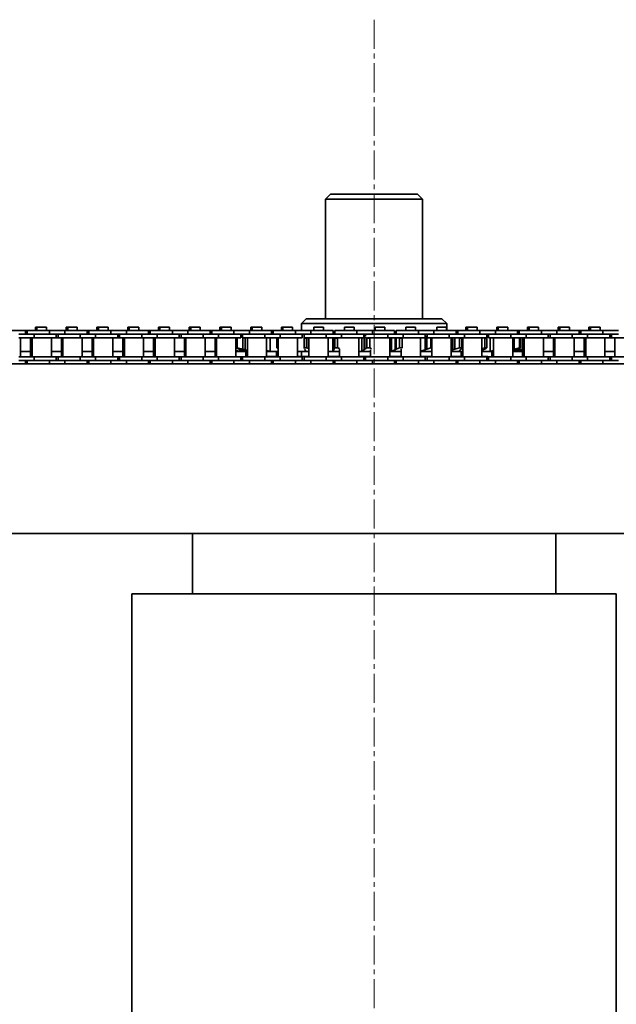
# Model space of a CAD drawing. Header units: millimetres. Extents: x 2945 to 26725, y -1082 to 16127.
# Tile 96 of 151: x 15919 to 16165, y 7487 to 7894. Entities that reach past the tile are written whole.
import ezdxf

# ---------------------------------------------------------------- set-up
doc = ezdxf.new("R2010")
doc.units = ezdxf.units.MM
doc.linetypes.add('点画线', pattern=[18, 12, -2, 2, -2])
doc.layers.add('中心线层', color=1, linetype='点画线', lineweight=18)
doc.layers.add('几何体', color=7, linetype='Continuous', lineweight=35)

msp = doc.modelspace()

# ---------------------------------------------------------------- linework, layer by layer
at = {"layer": '中心线层'}
msp.add_line((16065.254, 7893.876), (16065.254, 5124.821), dxfattribs=at)
at = {"layer": '几何体'}
for p, q in [((16047.254, 7821.852), (16045.254, 7819.852)), ((16045.254, 7819.852), (16045.254, 7770.458)), ((16058.767, 7819.852), (16045.254, 7819.852)), ((16047.254, 7821.852), (16059.416, 7821.852)), ((16085.254, 7819.852), (16058.767, 7819.852)), ((16059.416, 7821.852), (16083.254, 7821.852)), ((16085.254, 7819.852), (16083.254, 7821.852)), ((16085.254, 7770.458), (16085.254, 7819.852)), ((15925.416, 7766.94), (15925.416, 7765.565)), ((15926.041, 7766.94), (15925.416, 7766.94)), ((15926.041, 7766.94), (15926.041, 7765.565)), ((15928.021, 7766.94), (15926.041, 7766.94)), ((15930.001, 7766.94), (15928.021, 7766.94)), ((15930.001, 7765.565), (15930.001, 7766.94)), ((15938.116, 7766.94), (15938.116, 7765.565)), ((15938.741, 7766.94), (15938.116, 7766.94)), ((15938.741, 7766.94), (15938.741, 7765.565)), ((15940.721, 7766.94), (15938.741, 7766.94)), ((15942.701, 7766.94), (15940.721, 7766.94)), ((15942.701, 7765.565), (15942.701, 7766.94)), ((15950.816, 7766.94), (15950.816, 7765.565)), ((15951.441, 7766.94), (15950.816, 7766.94)), ((15951.441, 7766.94), (15951.441, 7765.565)), ((15953.421, 7766.94), (15951.441, 7766.94)), ((15955.401, 7766.94), (15953.421, 7766.94)), ((15955.401, 7765.565), (15955.401, 7766.94)), ((15963.516, 7766.94), (15963.516, 7765.565)), ((15964.141, 7766.94), (15963.516, 7766.94)), ((15964.141, 7766.94), (15964.141, 7765.565)), ((15966.121, 7766.94), (15964.141, 7766.94)), ((15968.101, 7766.94), (15966.121, 7766.94)), ((15968.101, 7765.565), (15968.101, 7766.94)), ((15976.216, 7766.94), (15976.216, 7765.565)), ((15976.841, 7766.94), (15976.216, 7766.94)), ((15976.841, 7766.94), (15976.841, 7765.565)), ((15978.821, 7766.94), (15976.841, 7766.94)), ((15980.801, 7766.94), (15978.821, 7766.94)), ((15980.801, 7765.565), (15980.801, 7766.94)), ((15988.916, 7766.94), (15988.916, 7765.565)), ((15989.541, 7766.94), (15988.916, 7766.94)), ((15989.541, 7766.94), (15989.541, 7765.565)), ((15991.521, 7766.94), (15989.541, 7766.94)), ((15993.501, 7766.94), (15991.521, 7766.94)), ((15993.501, 7765.565), (15993.501, 7766.94)), ((16001.616, 7766.94), (16001.616, 7765.565)), ((16002.241, 7766.94), (16001.616, 7766.94)), ((16002.241, 7766.94), (16002.241, 7765.565)), ((16004.221, 7766.94), (16002.241, 7766.94)), ((16006.201, 7766.94), (16004.221, 7766.94)), ((16006.201, 7765.565), (16006.201, 7766.94)), ((16014.316, 7766.94), (16014.316, 7765.565)), ((16014.941, 7766.94), (16014.316, 7766.94)), ((16014.941, 7766.94), (16014.941, 7765.565)), ((16016.921, 7766.94), (16014.941, 7766.94)), ((16018.901, 7766.94), (16016.921, 7766.94)), ((16018.901, 7765.565), (16018.901, 7766.94)), ((16027.016, 7766.94), (16027.016, 7765.565)), ((16027.641, 7766.94), (16027.016, 7766.94)), ((16027.641, 7766.94), (16027.641, 7765.565)), ((16029.621, 7766.94), (16027.641, 7766.94)), ((16031.601, 7766.94), (16029.621, 7766.94)), ((16031.601, 7765.565), (16031.601, 7766.94)), ((16037.254, 7770.458), (16035.254, 7768.458)), ((16035.254, 7768.458), (16035.254, 7765.565)), ((16095.254, 7768.458), (16035.254, 7768.458)), ((16037.254, 7770.458), (16093.254, 7770.458)), ((16040.341, 7766.94), (16040.341, 7765.565)), ((16042.321, 7766.94), (16040.341, 7766.94)), ((16044.301, 7766.94), (16042.321, 7766.94)), ((16044.301, 7765.565), (16044.301, 7766.94)), ((16053.041, 7766.94), (16053.041, 7765.565)), ((16055.021, 7766.94), (16053.041, 7766.94)), ((16057.001, 7766.94), (16055.021, 7766.94)), ((16057.001, 7765.565), (16057.001, 7766.94)), ((16065.741, 7766.94), (16065.741, 7765.565)), ((16067.721, 7766.94), (16065.741, 7766.94)), ((16069.701, 7766.94), (16067.721, 7766.94)), ((16069.701, 7765.565), (16069.701, 7766.94)), ((16078.441, 7766.94), (16078.441, 7765.565)), ((16080.421, 7766.94), (16078.441, 7766.94)), ((16082.401, 7766.94), (16080.421, 7766.94)), ((16082.401, 7765.565), (16082.401, 7766.94)), ((16091.141, 7766.94), (16091.141, 7765.565)), ((16093.121, 7766.94), (16091.141, 7766.94)), ((16095.101, 7766.94), (16093.121, 7766.94)), ((16095.254, 7768.458), (16093.254, 7770.458)), ((16095.101, 7765.565), (16095.101, 7766.94)), ((16095.254, 7765.565), (16095.254, 7768.458)), ((16103.216, 7766.94), (16103.216, 7765.565)), ((16103.841, 7766.94), (16103.216, 7766.94)), ((16103.841, 7766.94), (16103.841, 7765.565)), ((16105.821, 7766.94), (16103.841, 7766.94)), ((16107.801, 7766.94), (16105.821, 7766.94)), ((16107.801, 7765.565), (16107.801, 7766.94)), ((16115.916, 7766.94), (16115.916, 7765.565)), ((16116.541, 7766.94), (16115.916, 7766.94)), ((16116.541, 7766.94), (16116.541, 7765.565)), ((16118.521, 7766.94), (16116.541, 7766.94)), ((16120.501, 7766.94), (16118.521, 7766.94)), ((16120.501, 7765.565), (16120.501, 7766.94)), ((16128.616, 7766.94), (16128.616, 7765.565)), ((16129.241, 7766.94), (16128.616, 7766.94)), ((16129.241, 7766.94), (16129.241, 7765.565)), ((16131.221, 7766.94), (16129.241, 7766.94)), ((16133.201, 7766.94), (16131.221, 7766.94)), ((16133.201, 7765.565), (16133.201, 7766.94)), ((16141.316, 7766.94), (16141.316, 7765.565)), ((16141.941, 7766.94), (16141.316, 7766.94)), ((16141.941, 7766.94), (16141.941, 7765.565)), ((16143.921, 7766.94), (16141.941, 7766.94)), ((16145.901, 7766.94), (16143.921, 7766.94)), ((16145.901, 7765.565), (16145.901, 7766.94)), ((16154.016, 7766.94), (16154.016, 7765.565)), ((16154.641, 7766.94), (16154.016, 7766.94)), ((16154.641, 7766.94), (16154.641, 7765.565)), ((16156.621, 7766.94), (16154.641, 7766.94)), ((16158.601, 7766.94), (16156.621, 7766.94)), ((16158.601, 7765.565), (16158.601, 7766.94)), ((15921.321, 7765.565), (15912.146, 7765.565)), ((15924.846, 7764.065), (15918.496, 7764.065)), ((15921.321, 7764.065), (15921.321, 7765.565)), ((15922.021, 7765.565), (15921.321, 7765.565)), ((15922.021, 7765.565), (15922.021, 7764.065)), ((15931.196, 7765.565), (15922.021, 7765.565)), ((15924.846, 7764.065), (15924.846, 7762.565)), ((15931.196, 7764.065), (15924.846, 7764.065)), ((15931.196, 7764.065), (15924.846, 7764.065)), ((15931.196, 7765.565), (15931.196, 7764.065)), ((15937.546, 7765.565), (15931.196, 7765.565)), ((15937.546, 7764.065), (15931.196, 7764.065)), ((15934.021, 7762.565), (15934.021, 7764.065)), ((15934.721, 7764.065), (15934.721, 7762.565)), ((15937.546, 7765.565), (15937.546, 7764.065)), ((15946.721, 7765.565), (15937.546, 7765.565)), ((15943.896, 7764.065), (15937.546, 7764.065)), ((15943.896, 7764.065), (15937.546, 7764.065)), ((15943.896, 7764.065), (15943.896, 7762.565)), ((15950.246, 7764.065), (15943.896, 7764.065)), ((15946.721, 7764.065), (15946.721, 7765.565)), ((15947.421, 7765.565), (15946.721, 7765.565)), ((15947.421, 7765.565), (15947.421, 7764.065)), ((15956.596, 7765.565), (15947.421, 7765.565)), ((15950.246, 7764.065), (15950.246, 7762.565)), ((15956.596, 7764.065), (15950.246, 7764.065)), ((15956.596, 7764.065), (15950.246, 7764.065)), ((15956.596, 7765.565), (15956.596, 7764.065)), ((15962.946, 7765.565), (15956.596, 7765.565)), ((15962.946, 7764.065), (15956.596, 7764.065)), ((15959.421, 7762.565), (15959.421, 7764.065)), ((15960.121, 7764.065), (15960.121, 7762.565)), ((15962.946, 7765.565), (15962.946, 7764.065)), ((15972.121, 7765.565), (15962.946, 7765.565)), ((15969.296, 7764.065), (15962.946, 7764.065)), ((15969.296, 7764.065), (15962.946, 7764.065)), ((15969.296, 7764.065), (15969.296, 7762.565)), ((15975.646, 7764.065), (15969.296, 7764.065)), ((15972.121, 7764.065), (15972.121, 7765.565)), ((15972.821, 7765.565), (15972.121, 7765.565)), ((15972.821, 7765.565), (15972.821, 7764.065)), ((15981.996, 7765.565), (15972.821, 7765.565)), ((15975.646, 7764.065), (15975.646, 7762.565)), ((15981.996, 7764.065), (15975.646, 7764.065)), ((15981.996, 7764.065), (15975.646, 7764.065)), ((15981.996, 7765.565), (15981.996, 7764.065)), ((15988.346, 7765.565), (15981.996, 7765.565)), ((15988.346, 7764.065), (15981.996, 7764.065)), ((15984.821, 7762.565), (15984.821, 7764.065)), ((15985.521, 7764.065), (15985.521, 7762.565)), ((15988.346, 7765.565), (15988.346, 7764.065)), ((15997.521, 7765.565), (15988.346, 7765.565)), ((15994.696, 7764.065), (15988.346, 7764.065)), ((15994.696, 7764.065), (15988.346, 7764.065)), ((15994.696, 7764.065), (15994.696, 7762.565)), ((16001.046, 7764.065), (15994.696, 7764.065)), ((15997.521, 7764.065), (15997.521, 7765.565)), ((15998.221, 7765.565), (15997.521, 7765.565)), ((15998.221, 7765.565), (15998.221, 7764.065)), ((16007.396, 7765.565), (15998.221, 7765.565)), ((16001.046, 7764.065), (16001.046, 7762.565)), ((16007.396, 7764.065), (16001.046, 7764.065)), ((16007.396, 7764.065), (16001.046, 7764.065)), ((16007.396, 7765.565), (16007.396, 7764.065)), ((16013.746, 7765.565), (16007.396, 7765.565)), ((16013.746, 7764.065), (16007.396, 7764.065)), ((16010.221, 7762.565), (16010.221, 7764.065)), ((16010.61, 7764.065), (16010.221, 7763.985)), ((16010.221, 7763.191), (16010.414, 7763.253)), ((16011.029, 7762.99), (16010.221, 7762.808)), ((16010.414, 7763.253), (16010.921, 7763.434)), ((16010.921, 7764.065), (16010.921, 7762.565)), ((16013.746, 7765.565), (16013.746, 7764.065)), ((16022.921, 7765.565), (16013.746, 7765.565)), ((16020.096, 7764.065), (16013.746, 7764.065)), ((16020.096, 7764.065), (16013.746, 7764.065)), ((16020.096, 7764.065), (16020.096, 7762.565)), ((16026.446, 7764.065), (16020.096, 7764.065)), ((16022.921, 7764.065), (16022.921, 7765.565)), ((16023.621, 7765.565), (16022.921, 7765.565)), ((16023.621, 7765.565), (16023.621, 7764.065)), ((16032.796, 7765.565), (16023.621, 7765.565)), ((16026.446, 7764.065), (16026.446, 7762.565)), ((16032.796, 7764.065), (16026.446, 7764.065)), ((16032.796, 7764.065), (16026.446, 7764.065)), ((16032.796, 7765.565), (16032.796, 7764.065)), ((16039.146, 7765.565), (16032.796, 7765.565)), ((16039.146, 7764.065), (16032.796, 7764.065)), ((16035.621, 7762.565), (16035.621, 7764.065)), ((16036.321, 7764.065), (16036.321, 7762.565)), ((16039.146, 7765.565), (16039.146, 7764.065)), ((16048.321, 7765.565), (16039.146, 7765.565)), ((16045.496, 7764.065), (16039.146, 7764.065)), ((16045.496, 7764.065), (16039.146, 7764.065)), ((16045.496, 7764.065), (16045.496, 7762.565)), ((16051.846, 7764.065), (16045.496, 7764.065)), ((16048.321, 7764.065), (16048.321, 7765.565)), ((16049.021, 7765.565), (16049.021, 7764.065)), ((16058.196, 7765.565), (16049.021, 7765.565)), ((16051.846, 7764.065), (16051.846, 7762.565)), ((16058.196, 7764.065), (16051.846, 7764.065)), ((16058.196, 7764.065), (16051.846, 7764.065)), ((16058.196, 7765.565), (16058.196, 7764.065)), ((16064.546, 7765.565), (16058.196, 7765.565)), ((16064.546, 7764.065), (16058.196, 7764.065)), ((16061.214, 7763.253), (16060.913, 7763.444)), ((16061.021, 7762.565), (16061.021, 7764.065)), ((16061.417, 7762.99), (16061.214, 7763.253)), ((16061.214, 7763.253), (16061.214, 7757.664)), ((16062.303, 7762.478), (16061.417, 7762.99)), ((16061.417, 7762.99), (16061.417, 7757.926)), ((16061.721, 7764.065), (16061.721, 7763.321)), ((16064.546, 7765.565), (16064.546, 7764.065)), ((16073.721, 7765.565), (16064.546, 7765.565)), ((16070.896, 7764.065), (16064.546, 7764.065)), ((16070.896, 7764.065), (16064.546, 7764.065)), ((16070.896, 7764.065), (16070.896, 7762.565)), ((16077.246, 7764.065), (16070.896, 7764.065)), ((16073.721, 7764.065), (16073.721, 7765.565)), ((16074.421, 7765.565), (16074.421, 7764.065)), ((16083.596, 7765.565), (16074.421, 7765.565)), ((16077.246, 7764.065), (16077.246, 7762.565)), ((16083.596, 7764.065), (16077.246, 7764.065)), ((16083.596, 7764.065), (16077.246, 7764.065)), ((16083.596, 7765.565), (16083.596, 7764.065)), ((16089.946, 7765.565), (16083.596, 7765.565)), ((16089.946, 7764.065), (16083.596, 7764.065)), ((16086.421, 7762.565), (16086.421, 7764.065)), ((16086.99, 7762.99), (16086.421, 7763.232)), ((16086.99, 7762.99), (16086.99, 7757.926)), ((16087.121, 7764.065), (16087.121, 7762.565)), ((16089.946, 7765.565), (16089.946, 7764.065)), ((16099.121, 7765.565), (16089.946, 7765.565)), ((16096.296, 7764.065), (16089.946, 7764.065)), ((16096.296, 7764.065), (16089.946, 7764.065)), ((16096.296, 7764.065), (16096.296, 7762.565)), ((16102.646, 7764.065), (16096.296, 7764.065)), ((16099.121, 7764.065), (16099.121, 7765.565)), ((16099.821, 7765.565), (16099.121, 7765.565)), ((16099.821, 7765.565), (16099.821, 7764.065)), ((16108.996, 7765.565), (16099.821, 7765.565)), ((16102.646, 7764.065), (16102.646, 7762.565)), ((16108.996, 7764.065), (16102.646, 7764.065)), ((16108.996, 7764.065), (16102.646, 7764.065)), ((16108.996, 7765.565), (16108.996, 7764.065)), ((16115.346, 7765.565), (16108.996, 7765.565)), ((16115.346, 7764.065), (16108.996, 7764.065)), ((16111.821, 7762.565), (16111.821, 7764.065)), ((16112.521, 7764.065), (16112.521, 7762.565)), ((16115.346, 7765.565), (16115.346, 7764.065)), ((16124.521, 7765.565), (16115.346, 7765.565)), ((16121.696, 7764.065), (16115.346, 7764.065)), ((16121.696, 7764.065), (16115.346, 7764.065)), ((16121.696, 7764.065), (16121.696, 7762.565)), ((16128.046, 7764.065), (16121.696, 7764.065)), ((16124.521, 7764.065), (16124.521, 7765.565)), ((16125.221, 7765.565), (16124.521, 7765.565)), ((16125.221, 7765.565), (16125.221, 7764.065)), ((16134.396, 7765.565), (16125.221, 7765.565)), ((16128.046, 7764.065), (16128.046, 7762.565)), ((16134.396, 7764.065), (16128.046, 7764.065)), ((16134.396, 7764.065), (16128.046, 7764.065)), ((16134.396, 7765.565), (16134.396, 7764.065)), ((16140.746, 7765.565), (16134.396, 7765.565)), ((16140.746, 7764.065), (16134.396, 7764.065)), ((16137.221, 7762.565), (16137.221, 7764.065)), ((16137.921, 7764.065), (16137.921, 7762.565)), ((16140.746, 7765.565), (16140.746, 7764.065)), ((16149.921, 7765.565), (16140.746, 7765.565)), ((16147.096, 7764.065), (16140.746, 7764.065)), ((16147.096, 7764.065), (16140.746, 7764.065)), ((16147.096, 7764.065), (16147.096, 7762.565)), ((16153.446, 7764.065), (16147.096, 7764.065)), ((16149.921, 7764.065), (16149.921, 7765.565)), ((16150.621, 7765.565), (16149.921, 7765.565)), ((16150.621, 7765.565), (16150.621, 7764.065)), ((16159.796, 7765.565), (16150.621, 7765.565)), ((16153.446, 7764.065), (16153.446, 7762.565)), ((16159.796, 7764.065), (16153.446, 7764.065)), ((16159.796, 7764.065), (16153.446, 7764.065)), ((16159.796, 7765.565), (16159.796, 7764.065)), ((16166.146, 7765.565), (16159.796, 7765.565)), ((16166.146, 7764.065), (16159.796, 7764.065)), ((16162.621, 7762.565), (16162.621, 7764.065)), ((16163.321, 7764.065), (16163.321, 7762.565)), ((15924.846, 7762.565), (15918.496, 7762.565)), ((15919.296, 7754.715), (15919.296, 7762.565)), ((15923.421, 7762.565), (15923.421, 7754.715)), ((15924.046, 7762.565), (15924.046, 7754.715)), ((15934.021, 7762.565), (15924.846, 7762.565)), ((15931.996, 7754.715), (15931.996, 7762.565)), ((15934.721, 7762.565), (15934.021, 7762.565)), ((15943.896, 7762.565), (15934.721, 7762.565)), ((15936.121, 7762.565), (15936.121, 7754.715)), ((15936.746, 7762.565), (15936.746, 7754.715)), ((15950.246, 7762.565), (15943.896, 7762.565)), ((15944.696, 7754.715), (15944.696, 7762.565)), ((15948.821, 7762.565), (15948.821, 7754.715)), ((15949.446, 7762.565), (15949.446, 7754.715)), ((15959.421, 7762.565), (15950.246, 7762.565)), ((15957.396, 7754.715), (15957.396, 7762.565)), ((15960.121, 7762.565), (15959.421, 7762.565)), ((15969.296, 7762.565), (15960.121, 7762.565)), ((15961.521, 7762.565), (15961.521, 7754.715)), ((15962.146, 7762.565), (15962.146, 7754.715)), ((15975.646, 7762.565), (15969.296, 7762.565)), ((15970.096, 7754.715), (15970.096, 7762.565)), ((15974.221, 7762.565), (15974.221, 7754.715)), ((15974.846, 7762.565), (15974.846, 7754.715)), ((15984.821, 7762.565), (15975.646, 7762.565)), ((15982.796, 7754.715), (15982.796, 7762.565)), ((15985.521, 7762.565), (15984.821, 7762.565)), ((15994.696, 7762.565), (15985.521, 7762.565)), ((15986.921, 7762.565), (15986.921, 7754.715)), ((15987.546, 7762.565), (15987.546, 7754.715)), ((16001.046, 7762.565), (15994.696, 7762.565)), ((15995.496, 7754.715), (15995.496, 7762.565)), ((15999.621, 7762.565), (15999.621, 7754.715)), ((16000.246, 7762.565), (16000.246, 7754.715)), ((16010.221, 7762.565), (16001.046, 7762.565)), ((16008.196, 7754.715), (16008.196, 7762.565)), ((16008.216, 7762.478), (16008.752, 7762.478)), ((16008.216, 7758.439), (16008.216, 7762.478)), ((16009.141, 7762.565), (16008.752, 7762.478)), ((16008.752, 7762.478), (16008.752, 7758.439)), ((16020.096, 7762.565), (16010.921, 7762.565)), ((16011.029, 7762.565), (16011.029, 7757.926)), ((16012.078, 7762.565), (16012.078, 7757.664)), ((16012.946, 7762.565), (16012.946, 7754.715)), ((16026.446, 7762.565), (16020.096, 7762.565)), ((16020.896, 7754.715), (16020.896, 7762.565)), ((16022.288, 7762.565), (16022.288, 7757.006)), ((16025.155, 7762.478), (16025.646, 7762.478)), ((16025.155, 7758.439), (16025.155, 7762.478)), ((16025.646, 7762.565), (16025.646, 7754.715)), ((16035.621, 7762.565), (16026.446, 7762.565)), ((16033.596, 7754.715), (16033.596, 7762.565)), ((16045.496, 7762.565), (16036.321, 7762.565)), ((16036.383, 7762.565), (16036.383, 7758.212)), ((16036.463, 7762.478), (16037.492, 7762.478)), ((16036.463, 7758.439), (16036.463, 7762.478)), ((16037.795, 7762.565), (16037.492, 7762.478)), ((16037.492, 7762.478), (16037.492, 7758.439)), ((16038.346, 7762.565), (16038.346, 7754.715)), ((16051.846, 7762.565), (16045.496, 7762.565)), ((16046.296, 7754.715), (16046.296, 7762.565)), ((16048.176, 7762.565), (16048.176, 7757.006)), ((16048.599, 7762.565), (16048.599, 7757.926)), ((16049.028, 7762.478), (16050.14, 7762.478)), ((16049.028, 7758.439), (16049.028, 7762.478)), ((16050.14, 7762.478), (16050.14, 7758.439)), ((16061.021, 7762.565), (16051.846, 7762.565)), ((16058.996, 7754.715), (16058.996, 7762.565)), ((16060.181, 7762.565), (16060.181, 7757.006)), ((16062.303, 7762.478), (16063.448, 7762.478)), ((16062.303, 7758.439), (16062.303, 7762.478)), ((16070.896, 7762.565), (16062.566, 7762.565)), ((16063.448, 7762.478), (16063.448, 7758.439)), ((16077.246, 7762.565), (16070.896, 7762.565)), ((16071.696, 7754.715), (16071.696, 7762.565)), ((16072.407, 7762.565), (16072.407, 7757.006)), ((16073.983, 7762.565), (16073.983, 7757.664)), ((16074.404, 7762.565), (16074.404, 7757.926)), ((16075.707, 7762.478), (16076.836, 7762.478)), ((16075.707, 7758.439), (16075.707, 7762.478)), ((16076.945, 7762.572), (16076.836, 7762.478)), ((16076.836, 7762.478), (16076.836, 7758.439)), ((16086.421, 7762.565), (16077.246, 7762.565)), ((16084.396, 7754.715), (16084.396, 7762.565)), ((16086.37, 7762.565), (16086.37, 7757.664)), ((16096.296, 7762.565), (16087.121, 7762.565)), ((16088.654, 7762.478), (16088.37, 7762.565)), ((16088.654, 7762.478), (16089.146, 7762.478)), ((16088.654, 7758.439), (16088.654, 7762.478)), ((16089.146, 7762.565), (16089.146, 7754.715)), ((16102.646, 7762.565), (16096.296, 7762.565)), ((16097.096, 7754.715), (16097.096, 7762.565)), ((16097.835, 7762.565), (16097.835, 7757.664)), ((16098.627, 7762.565), (16098.627, 7757.926)), ((16100.578, 7762.478), (16100.245, 7762.565)), ((16100.578, 7762.478), (16101.529, 7762.478)), ((16100.578, 7758.439), (16100.578, 7762.478)), ((16101.529, 7762.478), (16101.529, 7758.439)), ((16101.531, 7758.408), (16101.531, 7762.508)), ((16101.846, 7762.565), (16101.846, 7754.715)), ((16111.821, 7762.565), (16102.646, 7762.565)), ((16109.796, 7754.715), (16109.796, 7762.565)), ((16110.958, 7762.478), (16110.591, 7762.565)), ((16110.958, 7762.478), (16111.756, 7762.478)), ((16110.958, 7758.439), (16110.958, 7762.478)), ((16111.618, 7762.565), (16111.756, 7762.478)), ((16111.756, 7762.478), (16111.756, 7758.439)), ((16121.696, 7762.565), (16112.521, 7762.565)), ((16113.184, 7762.565), (16113.184, 7757.006)), ((16114.546, 7762.565), (16114.546, 7754.715)), ((16128.046, 7762.565), (16121.696, 7762.565)), ((16122.496, 7754.715), (16122.496, 7762.565)), ((16123.089, 7762.565), (16123.089, 7757.926)), ((16125.361, 7762.478), (16124.973, 7762.565)), ((16125.361, 7762.478), (16125.755, 7762.478)), ((16125.361, 7758.439), (16125.361, 7762.478)), ((16125.755, 7762.478), (16125.755, 7758.439)), ((16126.571, 7762.565), (16126.571, 7757.926)), ((16127.246, 7762.565), (16127.246, 7754.715)), ((16137.221, 7762.565), (16128.046, 7762.565)), ((16135.196, 7754.715), (16135.196, 7762.565)), ((16137.921, 7762.565), (16137.221, 7762.565)), ((16147.096, 7762.565), (16137.921, 7762.565)), ((16139.321, 7762.565), (16139.321, 7754.715)), ((16139.946, 7762.565), (16139.946, 7754.715)), ((16153.446, 7762.565), (16147.096, 7762.565)), ((16147.896, 7754.715), (16147.896, 7762.565)), ((16152.021, 7762.565), (16152.021, 7754.715)), ((16152.646, 7762.565), (16152.646, 7754.715)), ((16162.621, 7762.565), (16153.446, 7762.565)), ((16160.596, 7754.715), (16160.596, 7762.565)), ((16163.321, 7762.565), (16162.621, 7762.565)), ((16172.496, 7762.565), (16163.321, 7762.565)), ((16164.721, 7762.565), (16164.721, 7754.715)), ((15924.846, 7754.715), (15918.496, 7754.715)), ((15919.296, 7756.852), (15923.421, 7756.852)), ((15924.846, 7753.215), (15924.846, 7754.715)), ((15934.021, 7754.715), (15924.846, 7754.715)), ((15931.996, 7756.852), (15936.121, 7756.852)), ((15934.021, 7753.215), (15934.021, 7754.715)), ((15934.721, 7754.715), (15934.021, 7754.715)), ((15934.721, 7754.715), (15934.721, 7753.215)), ((15943.896, 7754.715), (15934.721, 7754.715)), ((15943.896, 7753.215), (15943.896, 7754.715)), ((15950.246, 7754.715), (15943.896, 7754.715)), ((15944.696, 7756.852), (15948.821, 7756.852)), ((15950.246, 7753.215), (15950.246, 7754.715)), ((15959.421, 7754.715), (15950.246, 7754.715)), ((15957.396, 7756.852), (15961.521, 7756.852)), ((15959.421, 7753.215), (15959.421, 7754.715)), ((15960.121, 7754.715), (15959.421, 7754.715)), ((15960.121, 7754.715), (15960.121, 7753.215)), ((15969.296, 7754.715), (15960.121, 7754.715)), ((15969.296, 7753.215), (15969.296, 7754.715)), ((15975.646, 7754.715), (15969.296, 7754.715)), ((15970.096, 7756.852), (15974.221, 7756.852)), ((15975.646, 7753.215), (15975.646, 7754.715)), ((15984.821, 7754.715), (15975.646, 7754.715)), ((15982.796, 7756.852), (15986.921, 7756.852)), ((15984.821, 7753.215), (15984.821, 7754.715)), ((15985.521, 7754.715), (15984.821, 7754.715)), ((15985.521, 7754.715), (15985.521, 7753.215)), ((15994.696, 7754.715), (15985.521, 7754.715)), ((15994.696, 7753.215), (15994.696, 7754.715)), ((16001.046, 7754.715), (15994.696, 7754.715)), ((15995.496, 7756.852), (15999.621, 7756.852)), ((16001.046, 7753.215), (16001.046, 7754.715)), ((16010.221, 7754.715), (16001.046, 7754.715)), ((16008.196, 7757.385), (16009.858, 7757.006)), ((16008.196, 7756.852), (16008.754, 7756.852)), ((16008.216, 7758.439), (16008.752, 7758.439)), ((16009.592, 7757.926), (16008.216, 7758.439)), ((16008.754, 7756.852), (16008.265, 7757.006)), ((16008.752, 7758.439), (16011.029, 7757.926)), ((16010.414, 7757.664), (16009.592, 7757.926)), ((16009.858, 7757.841), (16009.858, 7757.006)), ((16010.221, 7753.215), (16010.221, 7754.715)), ((16010.921, 7754.715), (16010.221, 7754.715)), ((16012.251, 7757.006), (16010.414, 7757.664)), ((16010.61, 7756.852), (16012.596, 7756.852)), ((16010.921, 7754.715), (16010.921, 7753.215)), ((16020.096, 7754.715), (16010.921, 7754.715)), ((16011.029, 7757.926), (16012.078, 7757.664)), ((16012.078, 7757.664), (16012.946, 7757.467)), ((16012.596, 7756.852), (16012.251, 7757.006)), ((16012.321, 7756.852), (16012.321, 7754.715)), ((16012.596, 7756.852), (16012.946, 7756.852)), ((16020.096, 7753.215), (16020.096, 7754.715)), ((16026.446, 7754.715), (16020.096, 7754.715)), ((16020.896, 7757.335), (16022.288, 7757.006)), ((16020.896, 7754.852), (16025.646, 7754.852)), ((16023.091, 7756.852), (16025.646, 7756.852)), ((16025.021, 7756.852), (16025.021, 7754.852)), ((16025.155, 7758.439), (16025.646, 7758.439)), ((16025.674, 7757.926), (16025.155, 7758.439)), ((16026.446, 7753.215), (16026.446, 7754.715)), ((16035.621, 7754.715), (16026.446, 7754.715)), ((16033.596, 7754.852), (16038.346, 7754.852)), ((16035.254, 7756.852), (16035.254, 7754.852)), ((16035.621, 7753.215), (16035.621, 7754.715)), ((16036.321, 7754.715), (16036.321, 7753.215)), ((16045.496, 7754.715), (16036.321, 7754.715)), ((16036.463, 7758.439), (16037.492, 7758.439)), ((16036.483, 7758.212), (16036.463, 7758.439)), ((16036.756, 7757.664), (16036.508, 7757.926)), ((16036.869, 7757.204), (16036.756, 7757.664)), ((16036.769, 7756.852), (16036.917, 7757.006)), ((16036.917, 7757.387), (16036.917, 7757.006)), ((16037.492, 7758.439), (16038.346, 7758.192)), ((16045.496, 7753.215), (16045.496, 7754.715)), ((16051.846, 7754.715), (16045.496, 7754.715)), ((16046.296, 7754.852), (16051.046, 7754.852)), ((16047.866, 7756.852), (16048.176, 7757.006)), ((16048.176, 7757.006), (16048.621, 7757.664)), ((16048.599, 7757.926), (16049.028, 7758.439)), ((16048.621, 7757.664), (16048.599, 7757.926)), ((16049.028, 7758.439), (16050.14, 7758.439)), ((16050.14, 7758.439), (16051.046, 7758.116)), ((16051.046, 7757.98), (16051.046, 7754.715)), ((16051.846, 7753.215), (16051.846, 7754.715)), ((16061.021, 7754.715), (16051.846, 7754.715)), ((16058.996, 7754.852), (16063.746, 7754.852)), ((16059.724, 7756.852), (16060.181, 7757.006)), ((16060.181, 7757.006), (16061.214, 7757.664)), ((16061.021, 7753.215), (16061.021, 7754.715)), ((16061.214, 7757.664), (16061.417, 7757.926)), ((16061.417, 7757.926), (16062.303, 7758.439)), ((16061.721, 7754.715), (16061.721, 7753.215)), ((16070.896, 7754.715), (16061.721, 7754.715)), ((16062.303, 7758.439), (16063.448, 7758.439)), ((16063.448, 7758.439), (16064.212, 7758.062)), ((16063.746, 7757.574), (16063.746, 7754.715)), ((16070.896, 7753.215), (16070.896, 7754.715)), ((16077.246, 7754.715), (16070.896, 7754.715)), ((16071.696, 7756.852), (16071.822, 7756.852)), ((16071.696, 7754.852), (16076.446, 7754.852)), ((16071.822, 7756.852), (16072.407, 7757.006)), ((16072.407, 7757.006), (16073.983, 7757.664)), ((16073.983, 7757.664), (16074.404, 7757.926)), ((16074.404, 7757.926), (16075.707, 7758.439)), ((16075.707, 7758.439), (16076.836, 7758.439)), ((16076.446, 7757.825), (16076.446, 7754.715)), ((16076.836, 7758.439), (16076.945, 7758.344)), ((16077.246, 7753.215), (16077.246, 7754.715)), ((16086.421, 7754.715), (16077.246, 7754.715)), ((16084.321, 7757.006), (16086.37, 7757.664)), ((16084.396, 7754.852), (16089.146, 7754.852)), ((16086.37, 7757.664), (16086.99, 7757.926)), ((16086.421, 7753.215), (16086.421, 7754.715)), ((16086.99, 7757.926), (16088.654, 7758.439)), ((16087.121, 7754.715), (16087.121, 7753.215)), ((16096.296, 7754.715), (16087.121, 7754.715)), ((16088.654, 7758.439), (16089.146, 7758.439)), ((16096.296, 7753.215), (16096.296, 7754.715)), ((16102.646, 7754.715), (16096.296, 7754.715)), ((16097.096, 7757.464), (16097.835, 7757.664)), ((16097.096, 7754.852), (16101.846, 7754.852)), ((16097.835, 7757.664), (16098.627, 7757.926)), ((16098.627, 7757.926), (16100.578, 7758.439)), ((16100.789, 7757.664), (16100.237, 7757.006)), ((16100.277, 7756.852), (16101.846, 7756.852)), ((16100.578, 7758.439), (16101.529, 7758.439)), ((16101.177, 7757.926), (16100.789, 7757.664)), ((16101.529, 7758.439), (16101.177, 7757.926)), ((16101.221, 7756.852), (16101.221, 7754.852)), ((16102.646, 7753.215), (16102.646, 7754.715)), ((16111.821, 7754.715), (16102.646, 7754.715)), ((16109.796, 7758.162), (16110.958, 7758.439)), ((16110.353, 7757.664), (16109.796, 7757.34)), ((16109.796, 7754.852), (16112.254, 7754.852)), ((16110.943, 7757.926), (16110.353, 7757.664)), ((16111.756, 7758.439), (16110.943, 7757.926)), ((16110.958, 7758.439), (16111.756, 7758.439)), ((16111.821, 7753.215), (16111.821, 7754.715)), ((16112.521, 7754.585), (16112.254, 7754.852)), ((16112.382, 7756.852), (16113.184, 7757.006)), ((16112.521, 7754.715), (16112.391, 7754.715)), ((16112.521, 7754.715), (16112.521, 7753.215)), ((16121.696, 7754.715), (16112.521, 7754.715)), ((16113.184, 7757.006), (16114.546, 7757.318)), ((16113.921, 7756.852), (16113.921, 7754.715)), ((16121.696, 7753.215), (16121.696, 7754.715)), ((16128.046, 7754.715), (16121.696, 7754.715)), ((16122.496, 7757.782), (16123.089, 7757.926)), ((16123.236, 7757.664), (16122.496, 7757.435)), ((16122.496, 7756.966), (16122.678, 7757.006)), ((16122.678, 7757.006), (16125.489, 7757.664)), ((16122.678, 7757.491), (16122.678, 7757.006)), ((16122.931, 7756.852), (16123.128, 7756.852)), ((16123.089, 7757.926), (16125.361, 7758.439)), ((16123.128, 7756.852), (16123.739, 7757.006)), ((16123.128, 7756.852), (16126.621, 7756.852)), ((16124.146, 7757.926), (16123.236, 7757.664)), ((16125.992, 7757.664), (16123.501, 7757.006)), ((16123.739, 7757.006), (16126.334, 7757.664)), ((16125.755, 7758.439), (16124.146, 7757.926)), ((16125.361, 7758.439), (16125.755, 7758.439)), ((16125.489, 7758.354), (16125.489, 7757.664)), ((16125.489, 7757.664), (16126.571, 7757.926)), ((16127.005, 7757.926), (16125.992, 7757.664)), ((16126.334, 7757.664), (16127.246, 7757.894)), ((16126.334, 7757.752), (16126.334, 7757.664)), ((16126.571, 7757.926), (16127.246, 7758.085)), ((16126.621, 7757.736), (16126.621, 7754.715)), ((16127.246, 7757.991), (16127.005, 7757.926)), ((16128.046, 7753.215), (16128.046, 7754.715)), ((16137.221, 7754.715), (16128.046, 7754.715)), ((16135.196, 7756.852), (16139.321, 7756.852)), ((16137.221, 7753.215), (16137.221, 7754.715)), ((16137.921, 7754.715), (16137.221, 7754.715)), ((16137.921, 7754.715), (16137.921, 7753.215)), ((16147.096, 7754.715), (16137.921, 7754.715)), ((16147.096, 7753.215), (16147.096, 7754.715)), ((16153.446, 7754.715), (16147.096, 7754.715)), ((16147.896, 7756.852), (16152.021, 7756.852)), ((16153.446, 7753.215), (16153.446, 7754.715)), ((16162.621, 7754.715), (16153.446, 7754.715)), ((16160.596, 7756.852), (16164.721, 7756.852)), ((16162.621, 7753.215), (16162.621, 7754.715)), ((16163.321, 7754.715), (16162.621, 7754.715)), ((16163.321, 7754.715), (16163.321, 7753.215)), ((16172.496, 7754.715), (16163.321, 7754.715)), ((16845.254, 7751.852), (14399.254, 7751.852)), ((15924.846, 7753.215), (15918.496, 7753.215)), ((15921.321, 7751.852), (15921.321, 7753.215)), ((15922.021, 7753.215), (15922.021, 7751.852)), ((15931.196, 7753.215), (15924.846, 7753.215)), ((15931.196, 7753.215), (15924.846, 7753.215)), ((15937.546, 7753.215), (15931.196, 7753.215)), ((15931.196, 7751.852), (15931.196, 7753.215)), ((15943.896, 7753.215), (15937.546, 7753.215)), ((15943.896, 7753.215), (15937.546, 7753.215)), ((15937.546, 7751.852), (15937.546, 7753.215)), ((15950.246, 7753.215), (15943.896, 7753.215)), ((15946.721, 7751.852), (15946.721, 7753.215)), ((15947.421, 7753.215), (15947.421, 7751.852)), ((15956.596, 7753.215), (15950.246, 7753.215)), ((15956.596, 7753.215), (15950.246, 7753.215)), ((15962.946, 7753.215), (15956.596, 7753.215)), ((15956.596, 7751.852), (15956.596, 7753.215)), ((15969.296, 7753.215), (15962.946, 7753.215)), ((15969.296, 7753.215), (15962.946, 7753.215)), ((15962.946, 7751.852), (15962.946, 7753.215)), ((15975.646, 7753.215), (15969.296, 7753.215)), ((15972.121, 7751.852), (15972.121, 7753.215)), ((15972.821, 7753.215), (15972.821, 7751.852)), ((15981.996, 7753.215), (15975.646, 7753.215)), ((15981.996, 7753.215), (15975.646, 7753.215)), ((15988.346, 7753.215), (15981.996, 7753.215)), ((15981.996, 7751.852), (15981.996, 7753.215)), ((15994.696, 7753.215), (15988.346, 7753.215)), ((15994.696, 7753.215), (15988.346, 7753.215)), ((15988.346, 7751.852), (15988.346, 7753.215)), ((16001.046, 7753.215), (15994.696, 7753.215)), ((15997.521, 7751.852), (15997.521, 7753.215)), ((15998.221, 7753.215), (15998.221, 7751.852)), ((16007.396, 7753.215), (16001.046, 7753.215)), ((16007.396, 7753.215), (16001.046, 7753.215)), ((16013.746, 7753.215), (16007.396, 7753.215)), ((16007.396, 7751.852), (16007.396, 7753.215)), ((16020.096, 7753.215), (16013.746, 7753.215)), ((16020.096, 7753.215), (16013.746, 7753.215)), ((16013.746, 7751.852), (16013.746, 7753.215)), ((16026.446, 7753.215), (16020.096, 7753.215)), ((16022.921, 7751.852), (16022.921, 7753.215)), ((16023.621, 7753.215), (16023.621, 7751.852)), ((16032.796, 7753.215), (16026.446, 7753.215)), ((16032.796, 7753.215), (16026.446, 7753.215)), ((16039.146, 7753.215), (16032.796, 7753.215)), ((16032.796, 7751.852), (16032.796, 7753.215)), ((16045.496, 7753.215), (16039.146, 7753.215)), ((16045.496, 7753.215), (16039.146, 7753.215)), ((16039.146, 7751.852), (16039.146, 7753.215)), ((16051.846, 7753.215), (16045.496, 7753.215)), ((16048.321, 7751.852), (16048.321, 7753.215)), ((16049.021, 7753.215), (16049.021, 7751.852)), ((16058.196, 7753.215), (16051.846, 7753.215)), ((16058.196, 7753.215), (16051.846, 7753.215)), ((16064.546, 7753.215), (16058.196, 7753.215)), ((16058.196, 7751.852), (16058.196, 7753.215)), ((16070.896, 7753.215), (16064.546, 7753.215)), ((16070.896, 7753.215), (16064.546, 7753.215)), ((16064.546, 7751.852), (16064.546, 7753.215)), ((16077.246, 7753.215), (16070.896, 7753.215)), ((16073.721, 7751.852), (16073.721, 7753.215)), ((16074.421, 7753.215), (16074.421, 7751.852)), ((16083.596, 7753.215), (16077.246, 7753.215)), ((16083.596, 7753.215), (16077.246, 7753.215)), ((16089.946, 7753.215), (16083.596, 7753.215)), ((16083.596, 7751.852), (16083.596, 7753.215)), ((16096.296, 7753.215), (16089.946, 7753.215)), ((16096.296, 7753.215), (16089.946, 7753.215)), ((16089.946, 7751.852), (16089.946, 7753.215)), ((16102.646, 7753.215), (16096.296, 7753.215)), ((16099.121, 7751.852), (16099.121, 7753.215)), ((16099.821, 7753.215), (16099.821, 7751.852)), ((16108.996, 7753.215), (16102.646, 7753.215)), ((16108.996, 7753.215), (16102.646, 7753.215)), ((16115.346, 7753.215), (16108.996, 7753.215)), ((16108.996, 7751.852), (16108.996, 7753.215)), ((16121.696, 7753.215), (16115.346, 7753.215)), ((16121.696, 7753.215), (16115.346, 7753.215)), ((16115.346, 7751.852), (16115.346, 7753.215)), ((16128.046, 7753.215), (16121.696, 7753.215)), ((16124.521, 7751.852), (16124.521, 7753.215)), ((16125.221, 7753.215), (16125.221, 7751.852)), ((16134.396, 7753.215), (16128.046, 7753.215)), ((16134.396, 7753.215), (16128.046, 7753.215)), ((16140.746, 7753.215), (16134.396, 7753.215)), ((16134.396, 7751.852), (16134.396, 7753.215)), ((16147.096, 7753.215), (16140.746, 7753.215)), ((16147.096, 7753.215), (16140.746, 7753.215)), ((16140.746, 7751.852), (16140.746, 7753.215)), ((16153.446, 7753.215), (16147.096, 7753.215)), ((16149.921, 7751.852), (16149.921, 7753.215)), ((16150.621, 7753.215), (16150.621, 7751.852)), ((16159.796, 7753.215), (16153.446, 7753.215)), ((16159.796, 7753.215), (16153.446, 7753.215)), ((16166.146, 7753.215), (16159.796, 7753.215)), ((16159.796, 7751.852), (16159.796, 7753.215)), ((16845.254, 7681.852), (14360.254, 7681.852)), ((15990.254, 7681.852), (15990.254, 7656.852)), ((16140.254, 7656.852), (16140.254, 7681.852)), ((15965.254, 7656.852), (15965.254, 5256.852)), ((16165.254, 7656.852), (15965.254, 7656.852)), ((16165.254, 5256.852), (16165.254, 7656.852))]:
    msp.add_line(p, q, dxfattribs=at)
for points in [[(16008.754, 7756.852), (16008.944, 7756.852), (16009.146, 7756.852), (16009.36, 7756.852), (16009.586, 7756.852), (16009.824, 7756.852), (16010.074, 7756.852), (16010.336, 7756.852), (16010.61, 7756.852)], [(16020.896, 7756.852), (16021.388, 7756.852), (16021.946, 7756.852), (16022.514, 7756.852), (16023.091, 7756.852)], [(16033.596, 7756.852), (16033.704, 7756.852), (16034.401, 7756.852), (16035.049, 7756.852), (16035.628, 7756.852), (16036.117, 7756.852), (16036.502, 7756.852), (16036.769, 7756.852)], [(16036.769, 7756.852), (16037.511, 7756.852), (16038.259, 7756.852), (16038.346, 7756.852)], [(16046.296, 7756.852), (16046.369, 7756.852), (16046.96, 7756.852), (16047.464, 7756.852), (16047.866, 7756.852)], [(16047.866, 7756.852), (16048.678, 7756.852), (16049.493, 7756.852), (16050.311, 7756.852), (16051.046, 7756.852)], [(16058.996, 7756.852), (16059.204, 7756.852), (16059.724, 7756.852)], [(16059.724, 7756.852), (16060.569, 7756.852), (16061.415, 7756.852), (16062.263, 7756.852), (16063.111, 7756.852), (16063.746, 7756.852)], [(16071.822, 7756.852), (16072.665, 7756.852), (16073.506, 7756.852), (16074.345, 7756.852), (16075.182, 7756.852), (16076.018, 7756.852), (16076.446, 7756.852)], [(16084.396, 7756.852), (16084.437, 7756.852), (16085.236, 7756.852), (16086.03, 7756.852), (16086.82, 7756.852), (16087.606, 7756.852), (16088.386, 7756.852), (16089.146, 7756.852)], [(16097.096, 7756.852), (16097.516, 7756.852), (16098.217, 7756.852), (16098.911, 7756.852), (16099.598, 7756.852), (16100.277, 7756.852)], [(16109.796, 7756.852), (16109.942, 7756.852), (16110.441, 7756.852), (16111.027, 7756.852), (16111.681, 7756.852), (16112.382, 7756.852)], [(16112.382, 7756.852), (16112.869, 7756.852), (16113.347, 7756.852), (16113.814, 7756.852), (16114.27, 7756.852), (16114.546, 7756.852)], [(16122.496, 7756.852), (16122.55, 7756.852), (16122.664, 7756.852), (16122.765, 7756.852), (16122.854, 7756.852), (16122.931, 7756.852)]]:
    msp.add_lwpolyline(points, dxfattribs=at)
for points, knots in [([(16009.858, 7757.006), (16009.87, 7757.003), (16010.129, 7756.948), (16010.375, 7756.899), (16010.61, 7756.852)], [0, 0, 0, 0, 0.03585767, 0.76750496, 0.76750496, 0.76750496, 0.76750496]), ([(16022.288, 7757.006), (16022.3, 7757.003), (16022.564, 7756.948), (16022.834, 7756.899), (16023.091, 7756.852)], [0, 0, 0, 0, 0.03822103, 0.81809078, 0.81809078, 0.81809078, 0.81809078]), ([(16100.237, 7757.006), (16100.236, 7757.003), (16100.224, 7756.948), (16100.251, 7756.899), (16100.277, 7756.852)], [0, 0, 0, 0, 0.00761298, 0.16294969, 0.16294969, 0.16294969, 0.16294969]), ([(16123.501, 7757.006), (16123.491, 7757.003), (16123.284, 7756.948), (16123.103, 7756.899), (16122.931, 7756.852)], [0, 0, 0, 0, 0.02760153, 0.5907888, 0.5907888, 0.5907888, 0.5907888])]:
    msp.add_open_spline(points, degree=3, knots=knots, dxfattribs=at)

doc.saveas('drawing.dxf')
